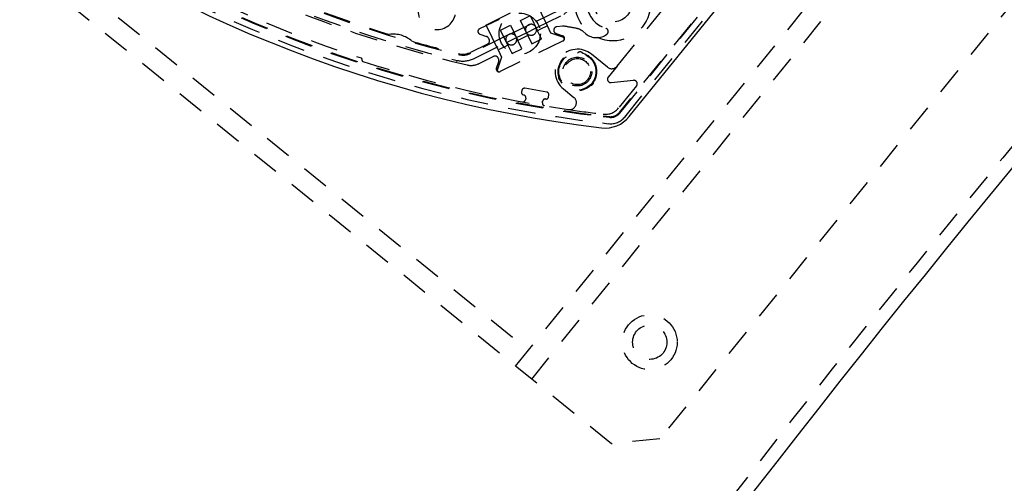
# Model space of a CAD drawing. Extents: x -12664 to -8584, y 4186 to 7036.
# Tile 5 of 35: x -12329 to -12185, y 5685 to 5752. Entities that reach past the tile are written whole.
import ezdxf

# ---------------------------------------------------------------- set-up
doc = ezdxf.new("R2010")
doc.units = 0
doc.header["$MEASUREMENT"] = 0
doc.linetypes.add('HIDDEN', pattern=[7, 4, -3])
doc.layers.get('0').update_dxf_attribs({"linetype": 'CONTINUOUS'})
doc.layers.add('LE_HIDDEN', color=7, linetype='CONTINUOUS')

msp = doc.modelspace()

# ---------------------------------------------------------------- linework, layer by layer
msp.add_lwpolyline([(-12398.99, 5862.38, 0.288392), (-12243.73, 5736.65, 0.257807), (-12239.7, 5738.29), (-12225.43, 5755.91, 0.257806), (-12224.67, 5760.2, 0.288392), (-12379.93, 5885.93, 0.257808), (-12383.96, 5884.29), (-12398.23, 5866.67, 0.257806), (-12398.99, 5862.38)], format="xyb")
for radius, start, end in [(2345, 32.74999, 147.24999), (2025, 129.25, 147.25)]:
    msp.add_arc((-10621.54, 4442.52), radius, start, end)
at = {"layer": 'LE_HIDDEN', "color": 1, "linetype": 'HIDDEN'}
for p, q in [((-12428.45, 5845.25), (-12254.37, 5704.28)), ((-12256.26, 5701.95), (-12193.32, 5779.66)), ((-12253.92, 5700.06), (-12190.99, 5777.77)), ((-12226.29, 5757.22), (-12241.16, 5738.86)), ((-12240.36, 5738.21), (-12225.49, 5756.57)), ((-12241.47, 5745.63), (-12232.98, 5756.12)), ((-12249.78, 5753.85), (-12254.16, 5751.72)), ((-12255.57, 5752.28), (-12254.17, 5752.97)), ((-12254.5, 5750.09), (-12255.57, 5752.28)), ((-12254.11, 5752.93), (-12253.06, 5750.79)), ((-12258.82, 5747.99), (-12260.59, 5751.62)), ((-12258.45, 5750.88), (-12257.01, 5751.58)), ((-12257.38, 5748.69), (-12258.45, 5750.88)), ((-12254.55, 5751.52), (-12257.04, 5750.31)), ((-12257.01, 5751.58), (-12255.94, 5749.39)), ((-12256.14, 5749.78), (-12254.69, 5750.49)), ((-12254.69, 5750.49), (-12253.26, 5751.19)), ((-12254.16, 5751.72), (-12254.55, 5751.52)), ((-12252.72, 5750.96), (-12253.06, 5750.79)), ((-12252.68, 5750), (-12253.06, 5750.79)), ((-12251.63, 5751.49), (-12252.72, 5750.96)), ((-12251.12, 5750.45), (-12251.63, 5751.49)), ((-12249.36, 5749.85), (-12251.12, 5750.45)), ((-12249.42, 5751.45), (-12250.26, 5751.36)), ((-12246.02, 5750.34), (-12246.48, 5750.72)), ((-12257.43, 5750.12), (-12262.8, 5747.5)), ((-12260.22, 5749.72), (-12260.12, 5749.51)), ((-12249.34, 5749.32), (-12258.51, 5744.85)), ((-12257.57, 5749.09), (-12256.14, 5749.78)), ((-12257.04, 5750.31), (-12257.43, 5750.12)), ((-12254.5, 5750.09), (-12255.94, 5749.39)), ((-12250.37, 5750.39), (-12249.39, 5750.05)), ((-12249.34, 5749.32), (-12249.32, 5749.32)), ((-12260.35, 5748.84), (-12262.85, 5747.62)), ((-12257.94, 5748.41), (-12258.82, 5747.99)), ((-12257.38, 5748.69), (-12257.94, 5748.41)), ((-12257.38, 5748.69), (-12256.85, 5747.61)), ((-12264.58, 5747.31), (-12264.58, 5747.31)), ((-12259.47, 5747.05), (-12261.64, 5745.99)), ((-12259.06, 5745.33), (-12258.72, 5746.32)), ((-12258.75, 5746.7), (-12258.8, 5746.82)), ((-12258.52, 5744.84), (-12258.51, 5744.85)), ((-12238.65, 5742.76), (-12241.25, 5739.55)), ((-12254.78, 5740.98), (-12254.83, 5740.73)), ((-12252.36, 5740.3), (-12252.32, 5740.55)), ((-12243.46, 5738.38), (-12242.6, 5738.28)), ((-12243.59, 5737.36), (-12242.72, 5737.25))]:
    msp.add_line(p, q, dxfattribs=at)
for points in [[(-12591.01, 5711.7, -0.254675), (-10623.54, 6785.52), (-10623.54, 6704.52), (-10641.54, 6704.52)], [(-10623.54, 6564.52, 0.172955), (-11965.69, 6084.51), (-11905.58, 6010.95, 0.078205), (-12325.24, 5540.75), (-12592.69, 5712.78)], [(-12397.45, 5865.42, 0.257807), (-12397.74, 5863.8), (-12397.44, 5862.92, 0.288476), (-12243.48, 5738.28), (-12242.61, 5738.18, 0.257723), (-12241.08, 5738.79), (-12226.21, 5757.16)], [(-12253.26, 5751.19), (-12249.23, 5753.15, 0.094659), (-12241.95, 5762.15), (-12240.86, 5766.5)], [(-12300.02, 5759.19, 0.351559), (-12299.74, 5758.63, 0.053212), (-12263.31, 5745.8, 0.173187), (-12261.64, 5745.99)], [(-12298.5, 5758.37, 0.04931), (-12264.78, 5746.47, 0.175442), (-12262.42, 5746.72), (-12257.57, 5749.09)], [(-12252.15, 5754.05), (-12251.81, 5755.03, 0.668179), (-12252.37, 5755.52), (-12261.53, 5751.05, 0.668179), (-12261.49, 5750.31), (-12260.5, 5749.97)], [(-12253.3, 5751.28, 1), (-12254.74, 5750.58, 1), (-12253.3, 5751.28)], [(-12246.02, 5750.34, 0.341112), (-12242.97, 5750.27, 0.623223), (-12243.12, 5751.15)], [(-12256.18, 5749.88, 1), (-12257.62, 5749.17, 1), (-12256.18, 5749.88)], [(-12242.88, 5745.48), (-12245.21, 5747.37, 1), (-12249.3, 5742.32), (-12247.77, 5741.08)], [(-12241.47, 5745.63), (-12242.76, 5744.04, 0.668179), (-12242.32, 5743.23), (-12239.09, 5743.57)], [(-12251.89, 5740.85, 0.414214), (-12251.45, 5741.15), (-12251.41, 5741.4, 0.414214), (-12251.71, 5741.84), (-12254.91, 5742.4, 0.414214), (-12255.35, 5742.1), (-12255.39, 5741.85, 0.414214), (-12255.09, 5741.42)]]:
    msp.add_lwpolyline(points, format="xyb", dxfattribs=at)
for points in [[(-12178.6, 5761.3), (-12235.24, 5691.36), (-12242.27, 5690.62), (-12444.33, 5854.24), (-12445.06, 5861.28), (-12388.43, 5931.22), (-12381.39, 5931.96), (-12179.34, 5768.33), (-12178.6, 5761.3)], [(-12260.59, 5751.62), (-12253.4, 5755.13), (-12251.63, 5751.49)], [(-12256.65, 5747.53), (-12255.34, 5748.17), (-12255.94, 5749.39)], [(-12254.5, 5750.09), (-12253.91, 5748.87), (-12252.81, 5749.4)], [(-12252.81, 5749.4), (-12252.47, 5749.57), (-12252.68, 5750)], [(-12258.82, 5747.99), (-12258.31, 5746.95), (-12258.91, 5745.18)], [(-12256.85, 5747.61), (-12256.78, 5747.47), (-12256.65, 5747.53)], [(-12247.14, 5747.64), (-12247.16, 5747.63), (-12247.26, 5747.54)], [(-12264.82, 5746.32), (-12264.81, 5746.35), (-12264.81, 5746.38), (-12264.8, 5746.4), (-12264.8, 5746.43), (-12264.79, 5746.44), (-12264.79, 5746.46), (-12264.79, 5746.47), (-12264.78, 5746.47)], [(-12246.42, 5747.41), (-12246.48, 5747.52), (-12246.5, 5747.54)], [(-12249.9, 5744.28), (-12249.96, 5744.17), (-12249.97, 5744.15)], [(-12249.74, 5743.54), (-12249.71, 5743.53), (-12249.59, 5743.49)], [(-12244.89, 5743.34), (-12244.89, 5743.37), (-12244.92, 5743.49)], [(-12245.45, 5742.84), (-12245.32, 5742.84), (-12245.3, 5742.84)]]:
    msp.add_lwpolyline(points, dxfattribs=at)
for centre, radius in [((-12242.08, 5754.81), 5.5), ((-12242.08, 5754.81), 2.75), ((-12255.66, 5750.36), 3), ((-12247.26, 5744.84), 2.8), ((-12247.26, 5744.84), 2.7), ((-12247.26, 5744.84), 2.1), ((-12247.26, 5744.84), 1.9), ((-12236.71, 5705.42), 4), ((-12236.71, 5705.42), 2.5)]:
    msp.add_circle(centre, radius, dxfattribs=at)
for centre, radius, start, end in [((-10621.54, 4442.52), 2341, 129.21896, 146.20105), ((-12221.43, 5922.92), 186.88, -161.1741, -96.8078), ((-12221.43, 5922.92), 185.85, -161.1741, -96.8078), ((-12221.43, 5922.92), 185.2, -116.925, -108.038), ((-12221.43, 5922.92), 180.82, -114.7556, -103.8031), ((-12221.43, 5922.92), 180.7, -114.7556, -107.1371), ((-12267.74, 5753.71), 2.75, 118.1499, 12.0442), ((-12242.08, 5754.81), 3.8, -174.7649, -105.9312), ((-12250.21, 5750.87), 0.5, 96, -109), ((-12249.31, 5750.46), 1, 80.187, 96), ((-12279.94, 5573.39), 180.7, 79.6203, 80.187), ((-12247.74, 5749.16), 2, 51, 79.6203), ((-12274.05, 5746.29), 4, 47.8396, 98.9811), ((-12221.43, 5922.92), 180.69, -106.0423, -103.8034), ((-12260.67, 5749.5), 0.5, 26, 71), ((-12260.57, 5749.29), 0.5, -64, 26), ((-12249.52, 5749.68), 0.4, -64, 71), ((-12249.45, 5749.58), 0.283, -64, 71), ((-12263.95, 5749.87), 2.5, -103.8034, -64), ((-12246.88, 5747.21), 0.5, 40.6851, 121.3149), ((-12278.84, 5746.63), 0.2, -17.9762, 71.962), ((-12278.46, 5746.51), 0.2, 162.0238, -107.9144), ((-12221.43, 5922.92), 185.6, -107.9144, -98.4005), ((-12263.95, 5749.87), 2.63, -103.7751, -64), ((-12259.25, 5746.6), 0.5, 26, 116), ((-12259.2, 5746.48), 0.5, -19, 26), ((-12258.68, 5745.2), 0.4, 161, -64), ((-12258.65, 5745.09), 0.283, 161, -64), ((-12242.25, 5746.26), 1, -129, -39), ((-12249.5, 5743.98), 0.5, 160.6851, -118.6851), ((-12245.39, 5743.33), 0.5, -79.3149, 1.3149), ((-12239.04, 5743.07), 0.5, -39, 96), ((-12255.2, 5740.8), 0.375, -100, -10), ((-12255.15, 5741.05), 0.375, -10, 80), ((-12251.95, 5740.48), 0.375, 80, 170), ((-12248.4, 5740.3), 1, -98.4005, 51), ((-12251.99, 5740.24), 0.375, 170, -100), ((-12221.43, 5922.92), 185.6, -98.4005, -96.8257), ((-12243.19, 5741.12), 2.5, -96.8257, -39), ((-12242.41, 5739.87), 2.63, -96.8078, -39), ((-12242.41, 5739.87), 1.6, -96.8078, -39), ((-12242.41, 5739.87), 1.67, -96.8078, -39)]:
    msp.add_arc(centre, radius, start, end, dxfattribs=at)

doc.saveas('drawing.dxf')
